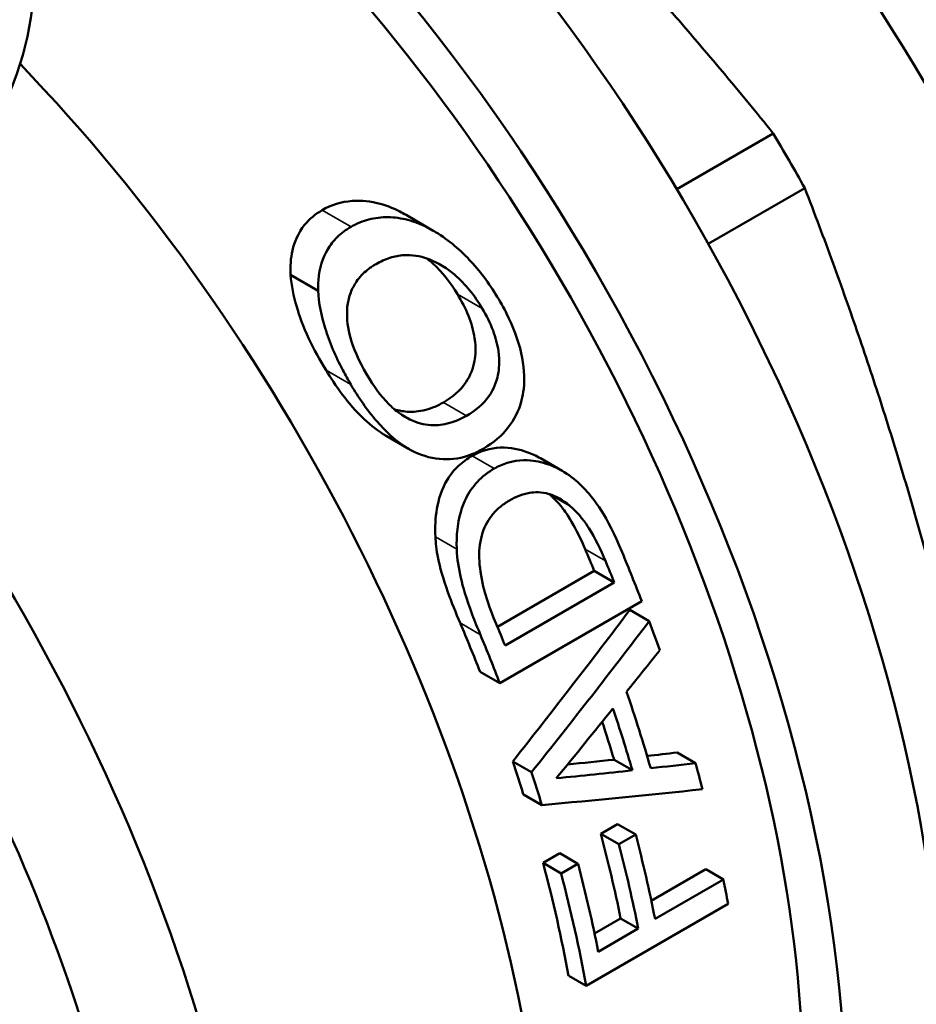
# Model space of a CAD drawing. Header units: millimetres. Extents: x 37 to 189, y 82 to 248.
# Tile 13 of 27: x 169 to 180, y 105 to 117. Entities that reach past the tile are written whole.
import ezdxf

# ---------------------------------------------------------------- set-up
doc = ezdxf.new("R2010")
doc.units = ezdxf.units.MM
doc.layers.add('Видимые тонкие (ГОСТ)', color=7, linetype='Continuous', lineweight=35)
doc.layers.add('Видимый контур (ГОСТ)', color=7, linetype='Continuous', lineweight=50)

msp = doc.modelspace()

# ---------------------------------------------------------------- linework, layer by layer
at = {"layer": 'Видимые тонкие (ГОСТ)'}
for p, q in [((173.022, 114.362), (172.663, 114.57)), ((173.974, 114.354), (173.631, 114.552)), ((174.657, 113.345), (174.347, 113.525)), ((173.02, 112.397), (172.71, 112.576)), ((174.461, 112.009), (174.173, 112.176)), ((173.794, 111.945), (173.611, 112.051)), ((174.806, 111.351), (174.53, 111.51)), ((174.339, 110.346), (174.073, 110.5)), ((176.191, 110.204), (175.938, 110.349)), ((174.634, 109.283), (174.382, 109.429))]:
    msp.add_line(p, q, dxfattribs=at)
msp.add_open_spline([(183.099, 112.752), (182.663, 114.485), (181.8, 116.319), (180.652, 117.896), (180.146, 118.592), (179.586, 119.234), (178.996, 119.804)], degree=3, knots=[25.4170366, 25.4170366, 25.4170366, 25.4170366, 26.0557193, 26.0557193, 26.0557193, 26.3375001, 26.3375001, 26.3375001, 26.3375001], dxfattribs=at)
at = {"layer": 'Видимый контур (ГОСТ)'}
for p, q in [((177.08, 114.831), (178.282, 115.526)), ((177.473, 114.15), (178.676, 114.844)), ((174.047, 114.314), (173.707, 114.51)), ((172.612, 113.567), (172.268, 113.765)), ((173.748, 111.594), (173.46, 111.76)), ((175.652, 111.324), (175.383, 111.48)), ((175.743, 110.891), (175.499, 111.032)), ((174.846, 109.38), (176.053, 110.077)), ((176.302, 109.933), (176.053, 110.077)), ((176.302, 109.933), (174.941, 109.147)), ((174.876, 108.678), (176.644, 109.699)), ((176.737, 109.452), (176.495, 109.592)), ((174.876, 108.678), (174.631, 108.82)), ((177.313, 107.683), (177.085, 107.815)), ((175.271, 107.569), (175.036, 107.704)), ((176.529, 107.594), (176.299, 107.726)), ((175.4, 107.16), (175.169, 107.294)), ((176.135, 106.802), (176.344, 106.923)), ((176.569, 106.793), (176.344, 106.923)), ((176.36, 106.672), (176.135, 106.802)), ((176.569, 106.793), (176.36, 106.672)), ((175.415, 106.44), (175.624, 106.561)), ((175.64, 106.31), (175.415, 106.44)), ((175.849, 106.431), (175.624, 106.561)), ((175.849, 106.431), (175.64, 106.31)), ((176.763, 105.97), (177.441, 106.362)), ((177.661, 106.235), (177.441, 106.362)), ((177.661, 106.235), (176.81, 105.744)), ((175.952, 104.909), (177.72, 105.93)), ((176.055, 105.562), (176.381, 105.75)), ((176.601, 105.623), (176.381, 105.75)), ((176.601, 105.623), (176.102, 105.335)), ((175.952, 104.909), (175.734, 105.035))]:
    msp.add_line(p, q, dxfattribs=at)
for centre, major_axis, ratio, start_param, end_param in [((174.941, 113.142), (5.225, -9.05), 0.57735, 0.042733, 3.09886), ((169.779, 110.162), (7.5, -12.99), 0.57735, 0, 2.442293), ((168.577, 109.468), (7.5, -12.99), 0.57735, 6.035873, 8.592035), ((168.577, 109.468), (7.125, -12.341), 0.57735, 0.086628, 2.306356), ((157.829, 117.551), (11.25, 0), 0.57735, 5.994161, 6.283185), ((165.041, 107.427), (7.375, -12.774), 0.57735, 0, 1.977468), ((172.607, 111.795), (-5.875, 10.176), 0.57735, 4.678913, 4.745865), ((161.506, 105.385), (7.375, -12.774), 0.57735, 5.906259, 8.046934), ((160.799, 104.977), (6.875, -11.908), 0.57735, 0, 1.777979), ((167.506, 108.849), (-7.125, 12.341), 0.57735, 4.485111, 4.506202), ((167.709, 108.967), (-7.275, 12.601), 0.57735, 4.44579, 4.491951), ((167.506, 108.849), (7.275, -12.601), 0.57735, 1.330697, 1.351183), ((153.074, 100.517), (-30.621, -28.312), 0.267371, 2.098641, 2.165275), ((165.941, 107.946), (-7.125, 12.341), 0.57735, 4.457853, 4.504844), ((166.145, 108.064), (-7.275, 12.601), 0.57735, 4.472289, 4.492775), ((153.074, 100.517), (-31.265, -28.908), 0.267371, 2.08883, 2.153733), ((167.709, 108.967), (-7.275, 12.601), 0.57735, 4.399878, 4.427129), ((165.941, 107.946), (7.275, -12.601), 0.57735, 1.304198, 1.349864), ((153.275, 100.633), (-32.428, -29.589), 0.258794, 2.108258, 2.125698), ((167.215, 108.682), (-7.275, 12.601), 0.57735, 4.310613, 4.382438), ((153.444, 100.731), (-32.036, -29.359), 0.261629, 2.072254, 2.101565), ((167.014, 108.566), (7.275, -12.601), 0.57735, 1.175787, 1.23388), ((167.014, 108.566), (-7.125, 12.341), 0.57735, 4.326058, 4.362308), ((179.077, 115.53), (32.618, 4.407), 0.225131, 4.60941, 4.620922), ((165.941, 107.946), (-7.125, 12.341), 0.57735, 4.340452, 4.372037), ((178.987, 115.478), (32.404, 4.26), 0.225871, 4.581766, 4.599693), ((179.077, 115.53), (33.305, 4.5), 0.225131, 4.612264, 4.629025), ((167.709, 108.967), (-7.275, 12.601), 0.57735, 4.269205, 4.293852), ((165.941, 107.946), (7.275, -12.601), 0.57735, 1.189831, 1.220633), ((178.987, 115.478), (33.086, 4.35), 0.225871, 4.579589, 4.608372), ((177.95, 114.88), (32.195, 3.739), 0.228785, 4.606545, 4.668763), ((166.649, 108.355), (-7.125, 12.341), 0.57735, 4.189021, 4.27097), ((166.858, 108.476), (-7.275, 12.601), 0.57735, 4.183495, 4.263594), ((166.649, 108.355), (7.275, -12.601), 0.57735, 1.041902, 1.122001), ((165.941, 107.946), (-7.125, 12.341), 0.57735, 4.164956, 4.274597), ((166.151, 108.067), (-7.275, 12.601), 0.57735, 4.183495, 4.267136), ((165.941, 107.946), (7.275, -12.601), 0.57735, 1.018365, 1.125544), ((167.709, 108.967), (-7.275, 12.601), 0.57735, 4.159958, 4.183495)]:
    msp.add_ellipse(centre, major_axis=major_axis, ratio=ratio, start_param=start_param, end_param=end_param, dxfattribs=at)
for points in [[(178.282, 115.526), (175.859, 118.533), (172.885, 121.223)], [(180.911, 107.322), (180.069, 111.242), (178.676, 114.844)]]:
    msp.add_rational_spline(points, [1, 1.06818181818, 1], degree=2, dxfattribs=at)
for points, knots in [([(172.663, 114.57), (172.775, 114.634), (172.899, 114.675), (173.107, 114.69), (173.213, 114.691), (173.444, 114.635), (173.539, 114.599), (173.631, 114.552)], [0, 0, 0, 0, 0.04751149, 0.04751149, 0.07125798, 0.07125798, 0.08829684, 0.08829684, 0.08829684, 0.08829684]), ([(172.268, 113.765), (172.263, 113.87), (172.27, 113.972), (172.317, 114.172), (172.361, 114.285), (172.504, 114.461), (172.579, 114.521), (172.663, 114.57)], [0, 0, 0, 0, 0.0348415, 0.0348415, 0.0725997, 0.0725997, 0.1001646, 0.1001646, 0.1001646, 0.1001646]), ([(173.974, 114.354), (173.894, 114.394), (173.812, 114.426), (173.647, 114.47), (173.565, 114.481), (173.401, 114.484), (173.322, 114.474), (173.206, 114.444), (173.169, 114.432), (173.113, 114.409), (173.095, 114.4), (173.058, 114.382), (173.04, 114.373), (173.022, 114.362)], [-0.1121105, -0.1121105, -0.1121105, -0.1121105, -0.0844909, -0.0844909, -0.0572856, -0.0572856, -0.0293189, -0.0293189, -0.0149228, -0.0149228, -0.0075348, -0.0075348, 0, 0, 0, 0]), ([(173.022, 114.362), (172.959, 114.326), (172.902, 114.284), (172.802, 114.187), (172.761, 114.134), (172.673, 113.98), (172.628, 113.857), (172.612, 113.655), (172.61, 113.611), (172.612, 113.567)], [-0.1392805, -0.1392805, -0.1392805, -0.1392805, -0.1029357, -0.1029357, -0.0687107, -0.0687107, -0.0145115, -0.0145115, 0, 0, 0, 0]), ([(174.862, 113.46), (174.762, 113.629), (174.647, 113.788), (174.413, 114.043), (174.278, 114.169), (174.063, 114.305), (174.019, 114.331), (173.974, 114.354)], [-0.1590272, -0.1590272, -0.1590272, -0.1590272, -0.0781719, -0.0781719, -0.0157892, -0.0157892, 0, 0, 0, 0]), ([(173.334, 113.899), (173.388, 113.931), (173.446, 113.957), (173.563, 113.994), (173.622, 114.006), (173.78, 114.015), (173.879, 114), (174.042, 113.941), (174.166, 113.889), (174.448, 113.651), (174.563, 113.504), (174.657, 113.345)], [-0.3185369, -0.3185369, -0.3185369, -0.3185369, -0.2576642, -0.2576642, -0.2020286, -0.2020286, -0.1124668, -0.1124668, -0.0553401, -0.0553401, 0, 0, 0, 0]), ([(174.347, 113.525), (174.262, 113.664), (174.16, 113.795), (174.018, 113.928), (173.994, 113.948), (173.972, 113.966)], [0, 0, 0, 0, 0.04910214, 0.04910214, 0.05886586, 0.05886586, 0.05886586, 0.05886586]), ([(172.973, 113.324), (172.975, 113.38), (172.984, 113.434), (173.013, 113.538), (173.034, 113.587), (173.083, 113.673), (173.117, 113.725), (173.197, 113.802), (173.222, 113.823), (173.261, 113.853), (173.275, 113.863), (173.304, 113.882), (173.319, 113.891), (173.334, 113.899)], [-0.1212461, -0.1212461, -0.1212461, -0.1212461, -0.0880164, -0.0880164, -0.0538003, -0.0538003, -0.0246853, -0.0246853, -0.0126661, -0.0126661, -0.0064159, -0.0064159, 0, 0, 0, 0]), ([(172.71, 112.576), (172.632, 112.703), (172.56, 112.835), (172.425, 113.125), (172.378, 113.257), (172.306, 113.5), (172.278, 113.634), (172.268, 113.765)], [0, 0, 0, 0, 0.0448996, 0.0448996, 0.0971237, 0.0971237, 0.1602846, 0.1602846, 0.1602846, 0.1602846]), ([(172.612, 113.567), (172.618, 113.414), (172.651, 113.255), (172.755, 112.92), (172.829, 112.748), (172.951, 112.517), (172.985, 112.456), (173.02, 112.397)], [-0.1287651, -0.1287651, -0.1287651, -0.1287651, -0.0785335, -0.0785335, -0.0208197, -0.0208197, 0, 0, 0, 0]), ([(174.173, 112.176), (174.282, 112.239), (174.383, 112.321), (174.508, 112.508), (174.544, 112.596), (174.572, 112.759), (174.58, 112.854), (174.548, 113.07), (174.521, 113.163), (174.447, 113.348), (174.4, 113.438), (174.347, 113.525)], [0, 0, 0, 0, 0.0463192, 0.0463192, 0.0791541, 0.0791541, 0.1005116, 0.1005116, 0.1172068, 0.1172068, 0.1342619, 0.1342619, 0.1342619, 0.1342619]), ([(175.173, 112.345), (175.188, 112.49), (175.176, 112.638), (175.105, 112.958), (175.04, 113.124), (174.93, 113.343), (174.897, 113.402), (174.862, 113.46)], [-0.1201848, -0.1201848, -0.1201848, -0.1201848, -0.0735972, -0.0735972, -0.0203338, -0.0203338, 0, 0, 0, 0]), ([(173.222, 112.517), (173.11, 112.705), (173.049, 112.861), (172.983, 113.097), (172.967, 113.212), (172.973, 113.324)], [-0.07565514, -0.07565514, -0.07565514, -0.07565514, -0.03708384, -0.03708384, 0, 0, 0, 0]), ([(174.657, 113.345), (174.709, 113.258), (174.756, 113.166), (174.823, 112.986), (174.846, 112.9), (174.876, 112.687), (174.866, 112.588), (174.834, 112.422), (174.796, 112.335), (174.669, 112.152), (174.569, 112.071), (174.461, 112.009)], [-0.1332636, -0.1332636, -0.1332636, -0.1332636, -0.1159869, -0.1159869, -0.1006482, -0.1006482, -0.07836, -0.07836, -0.0455844, -0.0455844, 0, 0, 0, 0]), ([(173.46, 111.76), (173.362, 111.816), (173.271, 111.886), (172.981, 112.159), (172.822, 112.393), (172.71, 112.576)], [0.0076938, 0.0076938, 0.0076938, 0.0076938, 0.0440133, 0.0440133, 0.1300797, 0.1300797, 0.1300797, 0.1300797]), ([(173.794, 111.945), (173.74, 111.968), (173.688, 111.997), (173.574, 112.076), (173.525, 112.121), (173.388, 112.258), (173.299, 112.388), (173.222, 112.517)], [-0.07014866, -0.07014866, -0.07014866, -0.07014866, -0.05905729, -0.05905729, -0.04506506, -0.04506506, 0, 0, 0, 0]), ([(173.02, 112.397), (173.115, 112.237), (173.221, 112.081), (173.453, 111.814), (173.565, 111.712), (173.722, 111.608), (173.765, 111.583), (173.809, 111.561)], [-0.1080308, -0.1080308, -0.1080308, -0.1080308, -0.0603708, -0.0603708, -0.0161161, -0.0161161, 0, 0, 0, 0]), ([(174.676, 111.603), (174.794, 111.671), (174.902, 111.76), (175.047, 111.952), (175.11, 112.06), (175.159, 112.248), (175.167, 112.296), (175.173, 112.345)], [-0.1336738, -0.1336738, -0.1336738, -0.1336738, -0.0637507, -0.0637507, -0.0156981, -0.0156981, 0, 0, 0, 0]), ([(173.559, 112.092), (173.62, 112.072), (173.682, 112.061), (173.792, 112.057), (173.863, 112.06), (174.03, 112.103), (174.104, 112.136), (174.173, 112.176)], [0.00693154, 0.00693154, 0.00693154, 0.00693154, 0.02870672, 0.02870672, 0.0458577, 0.0458577, 0.06094872, 0.06094872, 0.06094872, 0.06094872]), ([(174.461, 112.009), (174.396, 111.972), (174.326, 111.94), (174.166, 111.895), (174.096, 111.891), (173.962, 111.892), (173.878, 111.909), (173.794, 111.945)], [-0.06213381, -0.06213381, -0.06213381, -0.06213381, -0.04751477, -0.04751477, -0.03009719, -0.03009719, 0, 0, 0, 0]), ([(173.809, 111.561), (173.928, 111.505), (174.048, 111.474), (174.28, 111.463), (174.4, 111.479), (174.583, 111.553), (174.63, 111.577), (174.676, 111.603)], [-0.1318233, -0.1318233, -0.1318233, -0.1318233, -0.0730449, -0.0730449, -0.0192209, -0.0192209, 0, 0, 0, 0]), ([(174.53, 111.51), (174.638, 111.572), (174.754, 111.608), (175.011, 111.618), (175.129, 111.588), (175.272, 111.537), (175.328, 111.511), (175.383, 111.48)], [0, 0, 0, 0, 0.0456369, 0.0456369, 0.0933206, 0.0933206, 0.1262017, 0.1262017, 0.1262017, 0.1262017]), ([(174.073, 110.5), (174.067, 110.62), (174.072, 110.738), (174.111, 110.961), (174.148, 111.093), (174.261, 111.279), (174.308, 111.336), (174.413, 111.434), (174.47, 111.475), (174.53, 111.51)], [0, 0, 0, 0, 0.0366463, 0.0366463, 0.0719206, 0.0719206, 0.0905764, 0.0905764, 0.1088944, 0.1088944, 0.1088944, 0.1088944]), ([(175.827, 111.2), (175.751, 111.264), (175.67, 111.318), (175.499, 111.401), (175.411, 111.429), (175.245, 111.457), (175.116, 111.469), (174.91, 111.404), (174.856, 111.38), (174.806, 111.351)], [-0.2163158, -0.2163158, -0.2163158, -0.2163158, -0.1480888, -0.1480888, -0.0799501, -0.0799501, -0.021568, -0.021568, 0, 0, 0, 0]), ([(174.806, 111.351), (174.729, 111.307), (174.658, 111.253), (174.538, 111.125), (174.49, 111.055), (174.41, 110.889), (174.361, 110.755), (174.338, 110.491), (174.336, 110.419), (174.339, 110.346)], [-0.201068, -0.201068, -0.201068, -0.201068, -0.1395737, -0.1395737, -0.082412, -0.082412, -0.0221537, -0.0221537, 0, 0, 0, 0]), ([(176.399, 110.31), (176.205, 110.776), (176.057, 110.965), (175.906, 111.126), (175.867, 111.164), (175.827, 111.2)], [-0.07008612, -0.07008612, -0.07008612, -0.07008612, -0.01739488, -0.01739488, 0, 0, 0, 0]), ([(174.996, 110.955), (175.073, 110.999), (175.157, 111.035), (175.308, 111.06), (175.391, 111.064), (175.58, 111.007), (175.665, 110.957), (175.743, 110.891)], [-0.1199355, -0.1199355, -0.1199355, -0.1199355, -0.0695623, -0.0695623, -0.0334336, -0.0334336, 0, 0, 0, 0]), ([(175.938, 110.349), (175.895, 110.451), (175.847, 110.552), (175.729, 110.765), (175.68, 110.83), (175.602, 110.93), (175.549, 110.985), (175.49, 111.034)], [0, 0, 0, 0, 0.0335012, 0.0335012, 0.0746921, 0.0746921, 0.1438484, 0.1438484, 0.1438484, 0.1438484]), ([(174.621, 110.2), (174.615, 110.31), (174.623, 110.418), (174.677, 110.613), (174.719, 110.695), (174.804, 110.804), (174.837, 110.838), (174.892, 110.885), (174.912, 110.9), (174.953, 110.929), (174.974, 110.942), (174.996, 110.955)], [-0.1000394, -0.1000394, -0.1000394, -0.1000394, -0.066582, -0.066582, -0.0351245, -0.0351245, -0.0182459, -0.0182459, -0.0092905, -0.0092905, 0, 0, 0, 0]), ([(175.743, 110.891), (175.871, 110.785), (175.95, 110.666), (176.064, 110.485), (176.133, 110.343), (176.191, 110.204)], [-0.06652654, -0.06652654, -0.06652654, -0.06652654, -0.04593507, -0.04593507, 0, 0, 0, 0]), ([(174.382, 109.429), (174.328, 109.554), (174.274, 109.686), (174.104, 110.159), (174.081, 110.357), (174.073, 110.5)], [0, 0, 0, 0, 0.0413467, 0.0413467, 0.1523159, 0.1523159, 0.1523159, 0.1523159]), ([(174.339, 110.346), (174.344, 110.228), (174.364, 110.107), (174.416, 109.878), (174.454, 109.742), (174.565, 109.45), (174.6, 109.365), (174.634, 109.283)], [-0.1649597, -0.1649597, -0.1649597, -0.1649597, -0.0947821, -0.0947821, -0.0271581, -0.0271581, 0, 0, 0, 0]), ([(174.83, 109.418), (174.741, 109.63), (174.701, 109.762), (174.649, 109.959), (174.629, 110.079), (174.621, 110.2)], [-0.06092972, -0.06092972, -0.06092972, -0.06092972, -0.03681822, -0.03681822, 0, 0, 0, 0])]:
    msp.add_open_spline(points, degree=3, knots=knots, dxfattribs=at)
msp.add_open_spline([(173.631, 114.552), (173.656, 114.539), (173.682, 114.525), (173.707, 114.51)], degree=3, dxfattribs=at)

doc.saveas('drawing.dxf')
